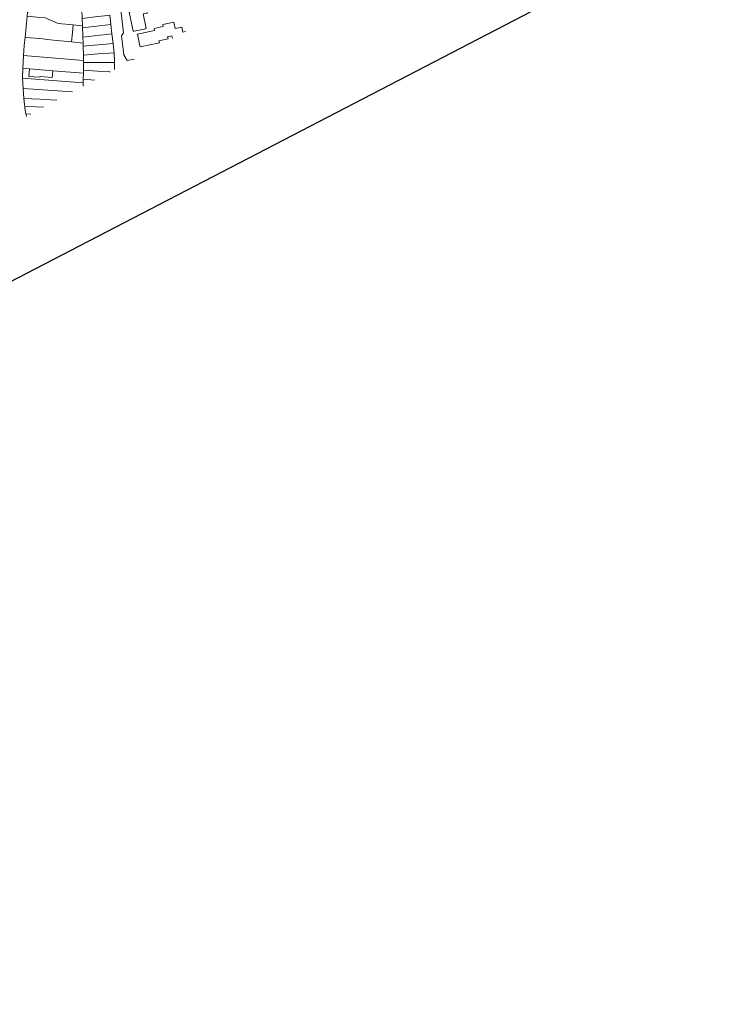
# Model space of a CAD drawing. Header units: millimetres. Extents: x 162876 to 168130, y 402614 to 405602.
# Tile 98 of 256: x 165941 to 166660, y 402614 to 403612. Entities that reach past the tile are written whole.
import ezdxf

# ---------------------------------------------------------------- set-up
doc = ezdxf.new("R2010")
doc.units = ezdxf.units.MM
doc.layers.add('X-CA190022.004-UO-KAD_Percelen$0$B-WE-KG-GRENS_PERCEEL-GV', color=150, linetype='Continuous', lineweight=9)

msp = doc.modelspace()

# ---------------------------------------------------------------- linework, layer by layer
at = {"flags": 128}
msp.add_lwpolyline([(167435.927, 405403.425), (167509.996, 405353.187), (167511.558, 404920.947), (167511.831, 404799.919), (167878.333, 404356.866), (164520.875, 402614.132), (163487.671, 403470.128), (162876.321, 403976.624), (163278.949, 404602.631), (167162.521, 405601.698)], close=True, dxfattribs=at)
at = {"layer": 'X-CA190022.004-UO-KAD_Percelen$0$B-WE-KG-GRENS_PERCEEL-GV', "flags": 128}
for points in [[(166038.466, 403695.821), (166045.792, 403631.259), (166042.966, 403630.656), (166046.522, 403598.828), (166044.704, 403595.865), (166046.892, 403576.499), (166050.442, 403570.918), (166057.39, 403572.376)], [(166057.39, 403572.376), (166050.442, 403570.918), (166046.892, 403576.499), (166044.704, 403595.865), (166046.522, 403598.828), (166042.966, 403630.656), (166045.792, 403631.259)], [(165948.348, 403514.151), (165947.758, 403516.682), (165946.747, 403522.59), (165946.536, 403524.176), (165946.268, 403526.198), (165945.686, 403532.397), (165944.812, 403542.583), (165944.366, 403553.001), (165944.747, 403562.853), (165945.202, 403575.983), (165946.147, 403585.981), (165946.941, 403594.256), (165948.98, 403615.714)], [(166032.854, 403616.755), (166033.922, 403607.288), (166034.989, 403597.831), (166036.069, 403588.254), (166036.873, 403581.121), (166037.082, 403578.73), (166037.232, 403576.685), (166037.456, 403571.673), (166037.51, 403568.91), (166037.536, 403566.049), (166037.545, 403562.605), (166037.53, 403561.771)], [(166109.518, 403600.21), (166106.736, 403599.632), (166105.659, 403604.791), (166099.079, 403603.441), (166097.745, 403609.846), (166086.347, 403607.456), (166086.784, 403605.358), (166077.639, 403603.448), (166078.07, 403601.353), (166060.765, 403597.719)], [(166063.3, 403585.61), (166060.765, 403597.719), (166078.07, 403601.353), (166077.639, 403603.448), (166086.784, 403605.358), (166086.347, 403607.456), (166097.745, 403609.846), (166099.079, 403603.441), (166105.659, 403604.791), (166106.736, 403599.632), (166109.518, 403600.21)], [(166060.765, 403597.719), (166063.3, 403585.61), (166063.505, 403584.631), (166083.022, 403588.699), (166082.612, 403590.809), (166091.754, 403592.747), (166091.314, 403594.846), (166095.706, 403595.766), (166096.251, 403593.126)], [(166096.251, 403593.126), (166095.706, 403595.766), (166091.314, 403594.846), (166091.754, 403592.747), (166082.612, 403590.809), (166083.022, 403588.699), (166063.505, 403584.631), (166063.3, 403585.61)], [(166037.51, 403568.91), (166006.212, 403568.804), (166006.052, 403560.911), (166025.08, 403559.815), (166032.068, 403559.418), (166033.036, 403559.371)], [(166037.53, 403561.771), (166037.545, 403562.605), (166037.536, 403566.049), (166037.51, 403568.91)], [(166033.036, 403559.371), (166032.068, 403559.418), (166025.08, 403559.815), (166006.052, 403560.911), (166005.97, 403558.126), (166005.788, 403551.925), (166017.398, 403551.021)], [(166005.75, 403548.3), (165944.366, 403553.001), (165944.812, 403542.583), (165995.094, 403539.112)], [(166017.398, 403551.021), (166005.788, 403551.925), (166005.75, 403548.3), (166005.657, 403544.752)], [(165995.094, 403539.112), (165944.812, 403542.583)], [(165944.812, 403542.583), (165945.686, 403532.397), (165962.01, 403531.59), (165973.05, 403530.88), (165979.062, 403530.552)], [(166005.657, 403544.752), (166005.75, 403548.3)], [(165979.062, 403530.552), (165973.05, 403530.88), (165962.01, 403531.59), (165945.686, 403532.397), (165946.268, 403526.198)], [(165946.268, 403526.198), (165946.536, 403524.176), (165958.095, 403523.778), (165965.738, 403523.437)], [(165965.738, 403523.437), (165958.095, 403523.778), (165946.536, 403524.176)], [(165946.536, 403524.176), (165946.747, 403522.59), (165947.758, 403516.682), (165952.684, 403516.467)], [(165952.684, 403516.467), (165947.758, 403516.682), (165948.348, 403514.151)]]:
    msp.add_lwpolyline(points, dxfattribs=at)
for points in [[(166005.13, 403605.963), (166004.784, 403613.468), (166004.475, 403623.004), (166004.168, 403631.841), (165998.707, 403630.631), (165949.358, 403619.696), (165948.98, 403615.714), (165958.987, 403614.872), (165967.141, 403614.098), (165980.51, 403608.293), (165995.593, 403606.866)], [(166056.611, 403600.485), (166052.526, 403620.014), (166057.636, 403621.084), (166056.294, 403627.745), (166061.323, 403628.759), (166060.261, 403634.424), (166061.24, 403634.63), (166072.37, 403636.97), (166073.349, 403637.176), (166075.538, 403626.78), (166069.127, 403625.411), (166070.474, 403618.818), (166066.58, 403617.999), (166069.671, 403603.219), (166067.43, 403602.75), (166057.59, 403600.69)], [(166073.349, 403637.176), (166072.37, 403636.97), (166061.24, 403634.63), (166060.261, 403634.424), (166061.323, 403628.759), (166056.294, 403627.745), (166057.636, 403621.084), (166052.526, 403620.014), (166056.611, 403600.485), (166057.59, 403600.69), (166067.43, 403602.75), (166069.671, 403603.219), (166066.58, 403617.999), (166070.474, 403618.818), (166069.127, 403625.411), (166075.538, 403626.78)], [(165995.593, 403606.866), (165980.51, 403608.293), (165967.141, 403614.098), (165958.987, 403614.872), (165948.98, 403615.714), (165946.941, 403594.256), (165957.16, 403593.443), (165965.115, 403592.719), (165967.155, 403592.522), (165967.141, 403592.373), (165969.181, 403592.176), (165969.167, 403592.026), (165979.041, 403591.073), (165993.971, 403589.626), (165994.866, 403599.139)], [(166005.13, 403605.963), (166005.227, 403603.858), (166033.922, 403607.288), (166032.854, 403616.755), (166027.546, 403616.16), (166020.59, 403615.368), (166004.784, 403613.468)], [(165995.593, 403606.866), (165994.866, 403599.139), (165993.971, 403589.626), (166005.643, 403588.494), (166005.433, 403594.37), (166005.498, 403597.233), (166005.227, 403603.858), (166005.13, 403605.963)], [(166034.989, 403597.831), (166033.922, 403607.288), (166005.227, 403603.858), (166005.498, 403597.233), (166005.433, 403594.37), (166022.75, 403596.44), (166029.705, 403597.23)], [(166005.643, 403588.494), (165993.971, 403589.626), (165979.041, 403591.073), (165969.167, 403592.026), (165969.181, 403592.176), (165967.141, 403592.373), (165967.155, 403592.522), (165965.115, 403592.719), (165957.16, 403593.443), (165946.941, 403594.256), (165946.147, 403585.981), (165945.202, 403575.983), (166006.254, 403570.854), (166006.078, 403576.377), (166005.754, 403585.386)], [(166005.643, 403588.494), (166005.754, 403585.386), (166036.069, 403588.254), (166034.989, 403597.831), (166029.705, 403597.23), (166022.75, 403596.44), (166005.433, 403594.37)], [(166037.082, 403578.73), (166036.873, 403581.121), (166036.069, 403588.254), (166005.754, 403585.386), (166006.078, 403576.377), (166024.654, 403577.799), (166031.635, 403578.31)], [(166006.078, 403576.377), (166006.254, 403570.854), (166006.212, 403568.804), (166037.51, 403568.91), (166037.456, 403571.673), (166037.232, 403576.685), (166037.082, 403578.73), (166031.635, 403578.31), (166024.654, 403577.799)], [(165951.228, 403562.353), (165974.909, 403560.524), (166005.97, 403558.126), (166006.052, 403560.911), (166006.212, 403568.804), (166006.254, 403570.854), (165945.202, 403575.983), (165944.747, 403562.853)], [(165974.909, 403560.524), (165974.365, 403553.704), (165962.09, 403554.68), (165962.06, 403554.4), (165960.87, 403553.83), (165950.61, 403554.6), (165951.228, 403562.353), (165944.747, 403562.853), (165944.366, 403553.001), (166005.75, 403548.3), (166005.788, 403551.925), (166005.97, 403558.126)], [(165974.909, 403560.524), (165951.228, 403562.353), (165950.61, 403554.6), (165960.87, 403553.83), (165962.06, 403554.4), (165962.09, 403554.68), (165974.365, 403553.704)]]:
    msp.add_lwpolyline(points, close=True, dxfattribs=at)

doc.saveas('drawing.dxf')
